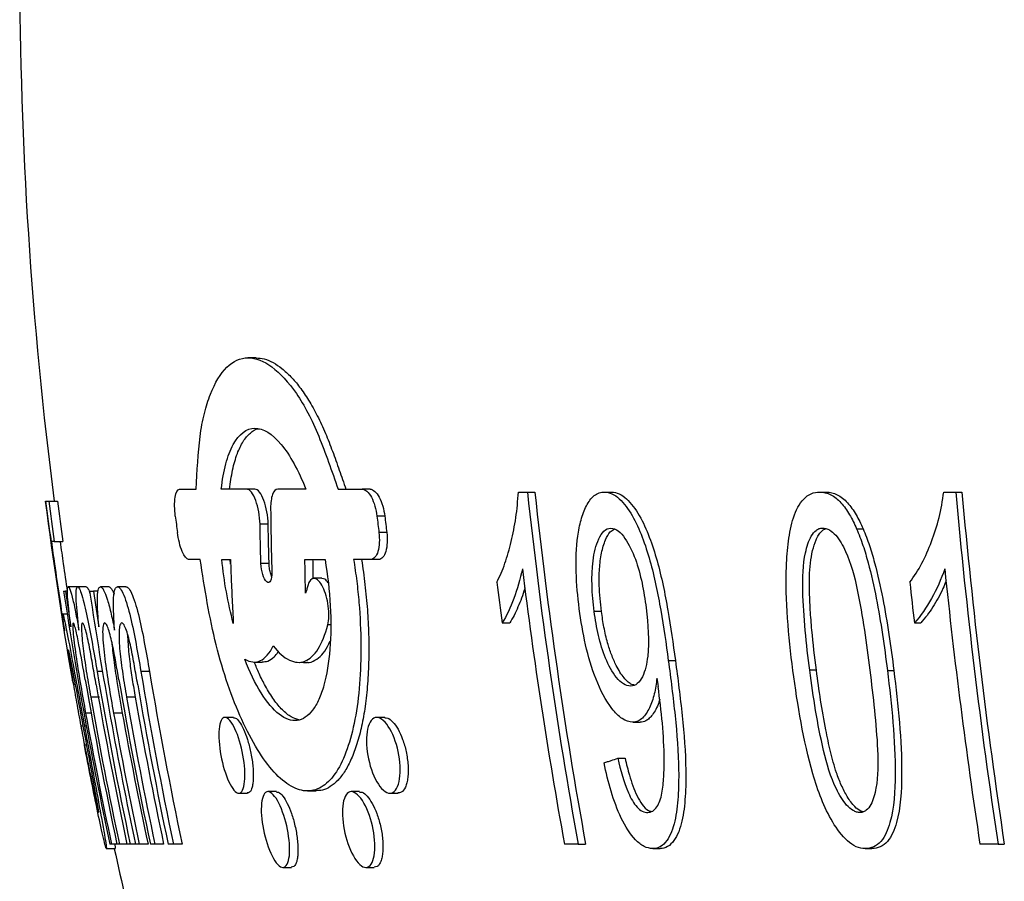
# Model space of a CAD drawing. Header units: millimetres. Extents: x 10 to 412, y 8 to 584.
# Tile 19 of 83: x 152 to 163, y 330 to 340. Entities that reach past the tile are written whole.
import ezdxf

# ---------------------------------------------------------------- set-up
doc = ezdxf.new("R2010")
doc.units = ezdxf.units.MM
doc.layers.add('DETAIL', color=3, linetype='Continuous')
doc.layers.add('OUTLINE', color=7, linetype='Continuous', lineweight=25)

msp = doc.modelspace()

# ---------------------------------------------------------------- linework, layer by layer
at = {"layer": 'DETAIL'}
for p, q in [((156.01876, 334.46707), (155.92871, 334.46707)), ((154.67696, 334.37536), (154.583, 334.37536)), ((156.04133, 334.28011), (155.95122, 334.28011)), ((154.68755, 333.92106), (154.59333, 333.92106)), ((155.39547, 333.21675), (155.36266, 333.21675)), ((159.28111, 332.80731), (159.36259, 332.80731)), ((152.77366, 332.6815), (152.70886, 332.6815)), ((153.31094, 332.6815), (153.2118, 332.6815)), ((160.98466, 332.69367), (160.9078, 332.69367)), ((161.8019, 332.69205), (161.87617, 332.69205)), ((152.73616, 332.38279), (152.63509, 332.38279)), ((153.14727, 332.38279), (153.0474, 332.38279)), ((152.64093, 332.20178), (152.57587, 332.20178)), ((152.99806, 332.20178), (152.89759, 332.20178))]:
    msp.add_line(p, q, dxfattribs=at)
at = {"layer": 'OUTLINE'}
for p, q in [((154.53879, 336.29057), (154.4424, 336.29057)), ((153.65691, 334.77866), (153.84961, 334.77866)), ((154.43036, 334.77866), (154.13725, 334.77866)), ((154.52451, 334.77866), (154.43036, 334.77866)), ((155.11104, 334.77866), (154.7877, 334.77866)), ((155.48118, 334.77866), (155.75845, 334.77866)), ((155.84882, 334.77866), (155.75845, 334.77866)), ((157.55584, 334.74562), (157.66021, 334.74562)), ((157.66021, 334.74562), (157.74517, 334.74562)), ((158.54725, 334.74562), (158.62968, 334.74562)), ((161.02388, 334.74562), (161.09925, 334.74562)), ((162.45043, 334.74562), (162.58848, 334.74562)), ((162.58848, 334.74562), (162.65939, 334.74562)), ((152.11583, 334.64171), (152.11633, 334.64171)), ((152.11633, 334.64171), (152.15174, 334.64171)), ((152.15174, 334.64171), (152.25246, 334.64171)), ((161.44737, 334.32354), (161.52174, 334.32354)), ((152.21441, 334.17419), (152.18254, 334.17419)), ((152.21441, 334.17419), (152.31527, 334.17419)), ((153.89568, 333.96852), (153.7614, 333.96852)), ((154.14278, 333.96852), (154.2429, 333.96852)), ((154.245, 333.91373), (154.23825, 333.96852)), ((155.09975, 333.96852), (155.3312, 333.96852)), ((155.85645, 333.96852), (155.66054, 333.96852)), ((155.94702, 333.96852), (155.85645, 333.96852)), ((152.47747, 333.65471), (152.3767, 333.65471)), ((152.58411, 333.65471), (152.48365, 333.65471)), ((152.84542, 333.65471), (152.74571, 333.65471)), ((153.04091, 333.65471), (152.94176, 333.65471)), ((155.29616, 333.75217), (155.20198, 333.75217)), ((152.32379, 333.60276), (152.34304, 333.60276)), ((152.36777, 333.60276), (152.34304, 333.60276)), ((152.62284, 333.60276), (152.66691, 333.60276)), ((152.71958, 333.60276), (152.66691, 333.60276)), ((152.31318, 333.34302), (152.36668, 333.34302)), ((158.51172, 333.37062), (158.42815, 333.37062)), ((157.36955, 333.23913), (157.45626, 333.23913)), ((162.1117, 333.23913), (162.18475, 333.23913)), ((154.51233, 332.78914), (154.60943, 332.78914)), ((152.43701, 332.53296), (152.45301, 332.53296)), ((154.27713, 332.15115), (154.17738, 332.15115)), ((156.01886, 332.15115), (155.92435, 332.15115)), ((158.87329, 332.09627), (158.95647, 332.09627)), ((152.52099, 332.05568), (152.54872, 332.05568)), ((152.56194, 332.05568), (152.5873, 332.05568)), ((152.56332, 331.83653), (152.59604, 331.83653)), ((158.69989, 331.68067), (158.7839, 331.68067)), ((154.33837, 331.27869), (154.43838, 331.27869)), ((154.77089, 331.29719), (154.67161, 331.29719)), ((155.12911, 331.30518), (155.22999, 331.30518)), ((155.72776, 331.29719), (155.63139, 331.29719)), ((156.0769, 331.27869), (156.17167, 331.27869)), ((152.81445, 330.64172), (152.91673, 330.64172)), ((152.87431, 330.69367), (152.85536, 330.69367)), ((152.93704, 330.69367), (152.87431, 330.69367)), ((152.96514, 330.69367), (152.93704, 330.69367)), ((153.05222, 330.69367), (152.96514, 330.69367)), ((153.08942, 330.69367), (153.05222, 330.69367)), ((153.14988, 330.69367), (153.08942, 330.69367)), ((153.19328, 330.69367), (153.14988, 330.69367)), ((153.29439, 330.69367), (153.19328, 330.69367)), ((153.37354, 330.69367), (153.32109, 330.69367)), ((153.47412, 330.69367), (153.37354, 330.69367)), ((153.58686, 330.69367), (153.52541, 330.69367)), ((153.68681, 330.69367), (153.58686, 330.69367)), ((158.2431, 330.69367), (158.08566, 330.69367)), ((158.2431, 330.69367), (158.32931, 330.69367)), ((159.10211, 330.64172), (159.18584, 330.64172)), ((161.54632, 330.64172), (161.62283, 330.64172)), ((163.075, 330.69367), (162.86658, 330.69367)), ((163.075, 330.69367), (163.14696, 330.69367)), ((154.84649, 330.42473), (154.94611, 330.42473)), ((155.80115, 330.42473), (155.89785, 330.42473))]:
    msp.add_line(p, q, dxfattribs=at)
for centre, radius, start, end in [((199.81781, 340.80517), 48, 180, 187.377443), ((213.70308, 340.7398), 56.36252, 186.104975, 190.267339), ((213.66765, 340.73957), 56.24279, 186.117792, 190.289202), ((229.22073, 340.69102), 66.89697, 185.0988298, 188.5947078), ((229.146, 340.69058), 66.75187, 185.1095667, 188.6131535), ((199.99454, 340.82865), 48.2768, 187.363013, 187.922854), ((199.89342, 340.80342), 48.13767, 187.354136, 187.915586), ((199.99609, 340.81736), 48.14139, 187.370292, 187.931719), ((203.00832, 340.7591), 49.79879, 187.258671, 187.475573), ((209.73973, 340.85362), 54.1887, 186.768469, 186.967583), ((209.40581, 340.81637), 53.76329, 186.782307, 186.983003), ((213.18582, 340.7301), 56.00676, 187.043388, 190.323192), ((228.31286, 340.67278), 66.2027, 185.9044635, 188.6695634), ((212.67103, 340.78073), 55.81335, 187.281553, 187.765664), ((227.14658, 340.71176), 65.46278, 186.1429239, 186.5546464), ((199.96614, 340.80506), 48.18368, 188.596552, 192.113617), ((199.9318, 340.79248), 48.12881, 188.591291, 189.08513), ((200.63846, 340.79944), 48.55195, 188.524154, 192.013578), ((200.61927, 340.78069), 48.48661, 188.513326, 189.003415), ((200.49486, 340.79965), 48.47067, 189.641674, 192.034278), ((201.65802, 340.79281), 49.12056, 189.504833, 191.864577), ((201.63633, 340.78961), 49.00086, 189.524464, 191.890149), ((200.15453, 340.80397), 48.28778, 189.80297, 192.085787), ((200.40979, 340.8003), 48.42401, 189.839913, 192.046843), ((201.03412, 340.79644), 48.77088, 189.695946, 191.955246), ((201.50911, 340.79285), 49.03498, 189.707273, 191.885628), ((214.63927, 340.36082), 56.02908, 187.957347, 188.05877), ((200.20471, 340.80085), 48.30871, 190.035336, 192.076684), ((201.14772, 340.79402), 48.83021, 189.918939, 191.937609), ((201.14893, 340.79495), 48.73319, 189.939995, 191.962842), ((200.00261, 340.80345), 48.20046, 190.279845, 192.107382), ((200.72218, 340.79542), 48.59055, 190.186811, 191.999047), ((200.74718, 340.80078), 48.51722, 190.208809, 192.02393), ((199.81781, 340.80517), 48, 192.226065, 195.094787)]:
    msp.add_arc(centre, radius, start, end, dxfattribs=at)
for points, knots in [([(153.84961, 334.77866), (153.85844, 334.98722), (153.86902, 335.19598), (153.90627, 335.47817), (153.9227, 335.56734), (153.96271, 335.73074), (153.98597, 335.80422), (154.06438, 336.00362), (154.12909, 336.10935), (154.27453, 336.25196), (154.35742, 336.29044), (154.61952, 336.29083), (154.8179, 336.14483), (155.04751, 335.81084), (155.09199, 335.73697), (155.17755, 335.57352), (155.21858, 335.483), (155.33705, 335.19488), (155.40822, 334.98659), (155.48118, 334.77866)], [0, 0, 0, 0, 0.125, 0.125, 0.1875, 0.1875, 0.25, 0.25, 0.375, 0.375, 0.5, 0.5, 0.75, 0.75, 0.8125, 0.8125, 0.875, 0.875, 1, 1, 1, 1]), ([(154.53877, 336.28923), (154.56938, 336.28714), (154.63312, 336.28278), (154.73303, 336.2393), (154.8358, 336.16999), (154.93787, 336.07588), (155.041, 335.9554), (155.14354, 335.80535), (155.24339, 335.62653), (155.33506, 335.42748), (155.41795, 335.21494), (155.49562, 334.99878), (155.54676, 334.85203), (155.57233, 334.77866)], [0, 0, 0, 0, 0.08640192, 0.17984618, 0.26974127, 0.35988418, 0.44974731, 0.54421588, 0.63906897, 0.73351778, 0.82223484, 0.91111294, 1, 1, 1, 1]), ([(154.13725, 334.77866), (154.14931, 334.88576), (154.16682, 334.98233), (154.21274, 335.15462), (154.24162, 335.23075), (154.34111, 335.41376), (154.42719, 335.48015), (154.61889, 335.48086), (154.72478, 335.41487), (154.92832, 335.17054), (155.02632, 334.9927), (155.11104, 334.77866)], [0, 0, 0, 0, 0.125, 0.125, 0.25, 0.25, 0.5, 0.5, 0.75, 0.75, 1, 1, 1, 1]), ([(154.23223, 334.77866), (154.24267, 334.85383), (154.26388, 335.00653), (154.31814, 335.18975), (154.38719, 335.33528), (154.46871, 335.42737), (154.53278, 335.47257), (154.56967, 335.47306), (154.57434, 335.47312)], [0, 0, 0, 0, 0.19851378, 0.40324119, 0.5939994, 0.79079034, 0.97354434, 1, 1, 1, 1]), ([(153.60863, 334.46707), (153.5986, 334.54743), (153.59722, 334.62627), (153.61451, 334.74317), (153.63315, 334.77788), (153.65691, 334.77866)], [0, 0, 0, 0, 0.5, 0.5, 1, 1, 1, 1]), ([(154.583, 334.37536), (154.5813, 334.46757), (154.56289, 334.57018), (154.5049, 334.72654), (154.46512, 334.77773), (154.43036, 334.77866)], [0, 0, 0, 0, 0.5, 0.5, 1, 1, 1, 1]), ([(154.67696, 334.37536), (154.67521, 334.46748), (154.65683, 334.56995), (154.59897, 334.72634), (154.55923, 334.77773), (154.52451, 334.77866)], [0, 0, 0, 0, 0.5, 0.5, 1, 1, 1, 1]), ([(154.7877, 334.77866), (154.76274, 334.77825), (154.74122, 334.75624), (154.71192, 334.67674), (154.7048, 334.62077), (154.7052, 334.55877)], [0, 0, 0, 0, 0.5, 0.5, 1, 1, 1, 1]), ([(155.75845, 334.77866), (155.79449, 334.77792), (155.83348, 334.74323), (155.89602, 334.62693), (155.91883, 334.54743), (155.92871, 334.46707)], [0, 0, 0, 0, 0.5, 0.5, 1, 1, 1, 1]), ([(155.84882, 334.77866), (155.8848, 334.77792), (155.92375, 334.74311), (155.98614, 334.62674), (156.00888, 334.54731), (156.01876, 334.46707)], [0, 0, 0, 0, 0.5, 0.5, 1, 1, 1, 1]), ([(157.30781, 333.70666), (157.34129, 333.77498), (157.37351, 333.84591), (157.4285, 334.00377), (157.45254, 334.08806), (157.49437, 334.26402), (157.51258, 334.35574), (157.54097, 334.54506), (157.54942, 334.64441), (157.55584, 334.74562)], [0, 0, 0, 0, 0.25, 0.25, 0.5, 0.5, 0.75, 0.75, 1, 1, 1, 1]), ([(158.25678, 333.40065), (158.2397, 333.54312), (158.22479, 333.68532), (158.21642, 333.96527), (158.22046, 334.1057), (158.24784, 334.30108), (158.26049, 334.36432), (158.29377, 334.48235), (158.31323, 334.53773), (158.36292, 334.63415), (158.3934, 334.6765), (158.44668, 334.71751), (158.46588, 334.72811), (158.50548, 334.74241), (158.5263, 334.74425), (158.54725, 334.74562)], [0, 0, 0, 0, 0.25, 0.25, 0.5, 0.5, 0.625, 0.625, 0.75, 0.75, 0.875, 0.875, 0.9375, 0.9375, 1, 1, 1, 1]), ([(158.54725, 334.74562), (158.57576, 334.74408), (158.60433, 334.73835), (158.66153, 334.71215), (158.69006, 334.69152), (158.77106, 334.6165), (158.82121, 334.55011), (158.90883, 334.39929), (158.94721, 334.31412), (159.01409, 334.13914), (159.04335, 334.04787), (159.12216, 333.76819), (159.16068, 333.57639), (159.22664, 333.19212), (159.25464, 332.99972), (159.2811, 332.8073)], [0, 0, 0, 0, 0.0625, 0.0625, 0.125, 0.125, 0.25, 0.25, 0.375, 0.375, 0.5, 0.5, 0.75, 0.75, 1, 1, 1, 1]), ([(158.62968, 334.74562), (158.65817, 334.74408), (158.68672, 334.73832), (158.74388, 334.71203), (158.77238, 334.69132), (158.85328, 334.61609), (158.90334, 334.54956), (158.99077, 334.39856), (159.02906, 334.31336), (159.09578, 334.13837), (159.12498, 334.04711), (159.20363, 333.76755), (159.24211, 333.57588), (159.30806, 333.19186), (159.33609, 332.99958), (159.36259, 332.8073)], [0, 0, 0, 0, 0.0625, 0.0625, 0.125, 0.125, 0.25, 0.25, 0.375, 0.375, 0.5, 0.5, 0.75, 0.75, 1, 1, 1, 1]), ([(160.7146, 332.69205), (160.6638, 333.09293), (160.62553, 333.49658), (160.64307, 333.98762), (160.65024, 334.08495), (160.67551, 334.27325), (160.69371, 334.3657), (160.74963, 334.53467), (160.78775, 334.61184), (160.86518, 334.69176), (160.89443, 334.71289), (160.95624, 334.73961), (160.98997, 334.74331), (161.02388, 334.74562)], [0, 0, 0, 0, 0.5, 0.5, 0.625, 0.625, 0.75, 0.75, 0.875, 0.875, 0.9375, 0.9375, 1, 1, 1, 1]), ([(161.02388, 334.74562), (161.06597, 334.74309), (161.1081, 334.73635), (161.19196, 334.6935), (161.23109, 334.66165), (161.30399, 334.58191), (161.33692, 334.53509), (161.39617, 334.43446), (161.42205, 334.3791), (161.44737, 334.32354)], [0, 0, 0, 0, 0.25, 0.25, 0.5, 0.5, 0.75, 0.75, 1, 1, 1, 1]), ([(161.09925, 334.74562), (161.14127, 334.74309), (161.18332, 334.73633), (161.26702, 334.69341), (161.30607, 334.66151), (161.37879, 334.58172), (161.41162, 334.53491), (161.47069, 334.43434), (161.49649, 334.37904), (161.52174, 334.32354)], [0, 0, 0, 0, 0.25, 0.25, 0.5, 0.5, 0.75, 0.75, 1, 1, 1, 1]), ([(162.05968, 333.70666), (162.10892, 333.77498), (162.15646, 333.84591), (162.23952, 334.00377), (162.27658, 334.08806), (162.34249, 334.26402), (162.3719, 334.35574), (162.42006, 334.54506), (162.43663, 334.64441), (162.45043, 334.74562)], [0, 0, 0, 0, 0.25, 0.25, 0.5, 0.5, 0.75, 0.75, 1, 1, 1, 1]), ([(154.7052, 334.55877), (154.70582, 334.49737), (154.70658, 334.43598), (154.70746, 334.37461), (154.70879, 334.28254), (154.71041, 334.1905), (154.71232, 334.09849), (154.71423, 334.00648), (154.71643, 333.9145), (154.71893, 333.82255)], [0, 0, 0, 0, 0.000193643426, 0.000193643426, 0.000193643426, 0.000484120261, 0.000484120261, 0.000484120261, 0.00077460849, 0.00077460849, 0.00077460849, 0.00077460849]), ([(154.59333, 333.92107), (154.59121, 333.99674), (154.58929, 334.07244), (154.58757, 334.14815), (154.58671, 334.18601), (154.5859, 334.22387), (154.58514, 334.26174), (154.58438, 334.29961), (154.58367, 334.33748), (154.583, 334.37536)], [0, 0, 0, 0, 0.000239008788, 0.000239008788, 0.000239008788, 0.000358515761, 0.000358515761, 0.000358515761, 0.000478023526, 0.000478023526, 0.000478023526, 0.000478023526]), ([(154.68755, 333.92107), (154.68539, 333.99674), (154.68343, 334.07244), (154.68166, 334.14815), (154.68078, 334.18601), (154.67994, 334.22387), (154.67916, 334.26174), (154.67838, 334.29961), (154.67764, 334.33748), (154.67696, 334.37536)], [0, 0, 0, 0, 0.000238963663, 0.000238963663, 0.000238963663, 0.000358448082, 0.000358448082, 0.000358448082, 0.000477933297, 0.000477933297, 0.000477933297, 0.000477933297]), ([(158.42815, 333.37062), (158.40352, 333.57034), (158.39047, 333.77289), (158.4273, 334.0455), (158.44812, 334.13269), (158.49625, 334.24131), (158.51566, 334.27287), (158.56261, 334.31786), (158.59054, 334.32779), (158.61981, 334.33003)], [0, 0, 0, 0, 0.5, 0.5, 0.75, 0.75, 0.875, 0.875, 1, 1, 1, 1]), ([(158.61981, 334.33003), (158.64816, 334.32771), (158.67717, 334.31837), (158.73262, 334.27695), (158.75835, 334.24606), (158.82909, 334.14329), (158.869, 334.06007), (158.934, 333.88541), (158.95851, 333.79118), (158.99847, 333.60232), (159.01283, 333.5069), (159.02562, 333.4112)], [0, 0, 0, 0, 0.125, 0.125, 0.25, 0.25, 0.5, 0.5, 0.75, 0.75, 1, 1, 1, 1]), ([(160.9078, 332.69367), (160.86923, 332.99872), (160.83524, 333.30485), (160.82551, 333.7596), (160.82893, 333.90898), (160.87514, 334.1162), (160.89567, 334.18359), (160.94146, 334.26502), (160.96036, 334.28798), (160.99298, 334.31277), (161.00432, 334.31973), (161.02886, 334.32829), (161.04221, 334.32921), (161.05538, 334.33003)], [0, 0, 0, 0, 0.5, 0.5, 0.75, 0.75, 0.875, 0.875, 0.9375, 0.9375, 0.96875, 0.96875, 1, 1, 1, 1]), ([(161.05538, 334.33003), (161.08168, 334.32827), (161.10843, 334.32336), (161.1601, 334.29444), (161.18433, 334.27315), (161.25216, 334.1969), (161.28819, 334.13068), (161.38383, 333.92649), (161.42253, 333.77192), (161.51948, 333.31313), (161.55969, 333.0025), (161.59977, 332.69367)], [0, 0, 0, 0, 0.0625, 0.0625, 0.125, 0.125, 0.25, 0.25, 0.5, 0.5, 1, 1, 1, 1]), ([(161.44737, 334.32354), (161.47345, 334.25978), (161.49911, 334.19583), (161.54255, 334.06467), (161.56192, 333.9981), (161.61667, 333.79697), (161.64654, 333.65985), (161.7278, 333.24647), (161.7658, 332.96888), (161.8019, 332.69205)], [0, 0, 0, 0, 0.125, 0.125, 0.25, 0.25, 0.5, 0.5, 1, 1, 1, 1]), ([(161.52174, 334.32354), (161.54779, 334.25976), (161.57341, 334.19578), (161.61681, 334.06458), (161.63615, 333.99801), (161.69085, 333.79686), (161.72071, 333.65976), (161.80195, 333.2464), (161.84, 332.96885), (161.87617, 332.69205)], [0, 0, 0, 0, 0.125, 0.125, 0.25, 0.25, 0.5, 0.5, 1, 1, 1, 1]), ([(153.7614, 333.96852), (153.73748, 333.96926), (153.70994, 334.00415), (153.66271, 334.12049), (153.64355, 334.19985), (153.6328, 334.28011)], [0, 0, 0, 0, 0.5, 0.5, 1, 1, 1, 1]), ([(155.95122, 334.28011), (155.96071, 334.19985), (155.95722, 334.12116), (155.92288, 334.00419), (155.89231, 333.9693), (155.85645, 333.96852)], [0, 0, 0, 0, 0.5, 0.5, 1, 1, 1, 1]), ([(156.04133, 334.28011), (156.05082, 334.19996), (156.04743, 334.12138), (156.0133, 334.0043), (155.98283, 333.9693), (155.94702, 333.96852)], [0, 0, 0, 0, 0.5, 0.5, 1, 1, 1, 1]), ([(158.51172, 333.37062), (158.50589, 333.42076), (158.49424, 333.521), (158.48406, 333.68637), (158.48612, 333.86379), (158.50863, 334.04376), (158.55119, 334.18754), (158.60178, 334.28588), (158.64323, 334.30889), (158.65907, 334.31769)], [0, 0, 0, 0, 0.134694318, 0.269257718, 0.445942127, 0.622134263, 0.789316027, 0.919459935, 1, 1, 1, 1]), ([(160.98466, 332.69367), (160.966, 332.84818), (160.93799, 333.08005), (160.91329, 333.38922), (160.9041, 333.59555), (160.90407, 333.77555), (160.91397, 333.9278), (160.93808, 334.06973), (160.97107, 334.17696), (161.00726, 334.25017), (161.03876, 334.28963), (161.06721, 334.31378), (161.08434, 334.31976), (161.09089, 334.32205)], [0, 0, 0, 0, 0.26171258, 0.39273065, 0.52371396, 0.61229501, 0.70096389, 0.78904556, 0.87108444, 0.9127801, 0.9542893, 0.98249178, 1, 1, 1, 1]), ([(152.18254, 334.17419), (152.19426, 334.0887), (152.2062, 334.00325), (152.21839, 333.91782), (152.23666, 333.78968), (152.25547, 333.66161), (152.2748, 333.53361), (152.29414, 333.40561), (152.314, 333.27768), (152.33439, 333.14984)], [0, 0, 0, 0, 0.00026081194, 0.00026081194, 0.00026081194, 0.00065205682, 0.00065205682, 0.00065205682, 0.00104332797, 0.00104332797, 0.00104332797, 0.00104332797]), ([(152.28349, 334.17419), (152.29534, 334.08871), (152.32175, 333.8981), (152.35012, 333.70775), (152.36578, 333.60276)], [0, 0, 0, 0, 0.44841912, 1, 1, 1, 1]), ([(155.66054, 333.96852), (155.67317, 333.88525), (155.68543, 333.80213), (155.70565, 333.63702), (155.71412, 333.5549), (155.73483, 333.30983), (155.74247, 333.1465), (155.74487, 332.83181), (155.73981, 332.68125), (155.71715, 332.3938), (155.69922, 332.2555), (155.65148, 332.00408), (155.6217, 331.89036), (155.55017, 331.68746), (155.5081, 331.59831), (155.41543, 331.45535), (155.36438, 331.40026), (155.25241, 331.32474), (155.19325, 331.30564), (155.07009, 331.30472), (155.005, 331.32356), (154.87496, 331.397), (154.80973, 331.4511), (154.67875, 331.5947), (154.61455, 331.68273), (154.49067, 331.88505), (154.43006, 332.00108), (154.31632, 332.25132), (154.26287, 332.38553), (154.16328, 332.67432), (154.11761, 332.82779), (154.00017, 333.29958), (153.94596, 333.63589), (153.89568, 333.96852)], [0, 0, 0, 0, 0.03125, 0.03125, 0.0625, 0.0625, 0.125, 0.125, 0.1875, 0.1875, 0.25, 0.25, 0.3125, 0.3125, 0.375, 0.375, 0.4375, 0.4375, 0.5, 0.5, 0.5625, 0.5625, 0.625, 0.625, 0.6875, 0.6875, 0.75, 0.75, 0.8125, 0.8125, 0.875, 0.875, 1, 1, 1, 1]), ([(154.24291, 333.96852), (154.24512, 333.90724), (154.24747, 333.84597), (154.24995, 333.78472), (154.25367, 333.69284), (154.25769, 333.60099), (154.262, 333.50917), (154.26631, 333.41736), (154.27092, 333.32557), (154.27582, 333.23382)], [0, 0, 0, 0, 0.000193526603, 0.000193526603, 0.000193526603, 0.000483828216, 0.000483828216, 0.000483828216, 0.000774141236, 0.000774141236, 0.000774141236, 0.000774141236]), ([(155.3312, 333.96852), (155.36178, 333.78927), (155.38196, 333.61186), (155.40112, 333.26078), (155.39982, 333.09389), (155.3752, 332.78324), (155.35197, 332.64197), (155.30167, 332.46271), (155.2821, 332.40734), (155.23865, 332.31104), (155.21474, 332.26973), (155.13657, 332.1661), (155.07554, 332.1251), (154.94502, 332.10873), (154.87444, 332.1328), (154.73358, 332.24137), (154.66255, 332.32603), (154.52822, 332.54245), (154.46456, 332.6747), (154.40705, 332.82345)], [0, 0, 0, 0, 0.125, 0.125, 0.25, 0.25, 0.375, 0.375, 0.4375, 0.4375, 0.5, 0.5, 0.625, 0.625, 0.75, 0.75, 0.875, 0.875, 1, 1, 1, 1]), ([(154.71893, 333.82255), (154.71988, 333.78137), (154.71474, 333.74525), (154.6929, 333.70331), (154.67649, 333.69879), (154.64297, 333.72616), (154.62623, 333.75731), (154.60196, 333.83461), (154.59477, 333.87951), (154.59333, 333.92107)], [0, 0, 0, 0, 0.25, 0.25, 0.5, 0.5, 0.75, 0.75, 1, 1, 1, 1]), ([(154.71704, 333.77369), (154.71461, 333.77929), (154.70588, 333.79941), (154.69523, 333.84446), (154.689, 333.88946), (154.68785, 333.91466), (154.68755, 333.92106)], [0, 0, 0, 0, 0.13881542, 0.49856549, 0.87263671, 1, 1, 1, 1]), ([(155.10701, 333.58332), (155.10552, 333.64749), (155.10417, 333.71167), (155.10296, 333.77587), (155.10235, 333.80797), (155.10178, 333.84008), (155.10125, 333.87218), (155.10072, 333.90429), (155.10022, 333.9364), (155.09975, 333.96852)], [0, 0, 0, 0, 0.000202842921, 0.000202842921, 0.000202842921, 0.000304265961, 0.000304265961, 0.000304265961, 0.000405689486, 0.000405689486, 0.000405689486, 0.000405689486]), ([(155.19634, 333.75149), (155.19616, 333.75961), (155.19528, 333.79983), (155.19403, 333.87218), (155.193, 333.93641), (155.19249, 333.96852)], [0, 0, 0, 0, 0.11237694, 0.55620632, 1, 1, 1, 1]), ([(155.75166, 333.96852), (155.76536, 333.87206), (155.79278, 333.67892), (155.82023, 333.39056), (155.83574, 333.10094), (155.8364, 332.81474), (155.82288, 332.53597), (155.79527, 332.2792), (155.75406, 332.0483), (155.70085, 331.84492), (155.6369, 331.67214), (155.56332, 331.53253), (155.48217, 331.42511), (155.39481, 331.35188), (155.30834, 331.31139), (155.25029, 331.30875), (155.22384, 331.30755)], [0, 0, 0, 0, 0.07285556, 0.14586505, 0.21862157, 0.29635215, 0.37434796, 0.45205849, 0.52597315, 0.60014709, 0.67403573, 0.74327734, 0.81276437, 0.88198195, 0.9462248, 1, 1, 1, 1]), ([(157.60171, 333.8625), (157.5762, 333.73946), (157.54283, 333.62564), (157.46483, 333.41655), (157.42135, 333.31938), (157.36955, 333.23912)], [0, 0, 0, 0, 0.5, 0.5, 1, 1, 1, 1]), ([(162.46137, 333.8625), (162.42007, 333.73946), (162.36859, 333.62564), (162.25115, 333.41655), (162.1866, 333.31938), (162.1117, 333.23912)], [0, 0, 0, 0, 0.5, 0.5, 1, 1, 1, 1]), ([(152.40678, 333.19286), (152.39926, 333.25052), (152.39207, 333.30751), (152.38032, 333.41303), (152.37526, 333.46386), (152.36865, 333.5513), (152.36694, 333.58901), (152.36792, 333.62761), (152.36873, 333.63806), (152.37178, 333.65161), (152.37422, 333.65319), (152.3767, 333.65471)], [0, 0, 0, 0, 0.25, 0.25, 0.5, 0.5, 0.75, 0.75, 0.875, 0.875, 1, 1, 1, 1]), ([(152.3767, 333.65471), (152.37966, 333.6531), (152.38267, 333.65145), (152.38988, 333.63988), (152.39403, 333.63031), (152.40806, 333.59054), (152.41879, 333.55095), (152.44167, 333.4545), (152.45338, 333.39949), (152.47689, 333.28138), (152.48836, 333.21936), (152.49993, 333.15714)], [0, 0, 0, 0, 0.125, 0.125, 0.25, 0.25, 0.5, 0.5, 0.75, 0.75, 1, 1, 1, 1]), ([(152.49993, 333.15714), (152.48615, 333.27795), (152.47387, 333.39769), (152.46656, 333.54089), (152.46604, 333.58245), (152.46946, 333.62585), (152.47137, 333.6369), (152.47662, 333.65062), (152.4801, 333.6527), (152.48365, 333.65471)], [0, 0, 0, 0, 0.5, 0.5, 0.75, 0.75, 0.875, 0.875, 1, 1, 1, 1]), ([(152.48365, 333.65471), (152.48993, 333.65364), (152.49703, 333.6473), (152.51402, 333.61494), (152.52345, 333.58997), (152.55397, 333.49046), (152.57544, 333.39971), (152.61599, 333.20492), (152.63539, 333.10037), (152.67297, 332.89153), (152.69087, 332.78654), (152.70886, 332.68149)], [0, 0, 0, 0, 0.125, 0.125, 0.25, 0.25, 0.5, 0.5, 0.75, 0.75, 1, 1, 1, 1]), ([(152.58411, 333.65471), (152.58751, 333.6532), (152.59429, 333.65018), (152.60815, 333.63068), (152.62035, 333.59516), (152.62748, 333.57442)], [0, 0, 0, 0, 0.29427154, 0.58785167, 1, 1, 1, 1]), ([(152.73006, 333.19286), (152.7247, 333.25052), (152.71975, 333.30751), (152.71369, 333.41303), (152.71192, 333.46386), (152.71299, 333.5513), (152.7157, 333.58901), (152.72388, 333.62761), (152.72718, 333.63806), (152.73545, 333.65161), (152.74057, 333.65319), (152.74571, 333.65471)], [0, 0, 0, 0, 0.25, 0.25, 0.5, 0.5, 0.75, 0.75, 0.875, 0.875, 1, 1, 1, 1]), ([(152.74571, 333.65471), (152.75135, 333.6531), (152.75705, 333.65145), (152.76946, 333.63988), (152.77614, 333.63031), (152.79756, 333.59054), (152.81248, 333.55095), (152.84238, 333.4545), (152.85676, 333.39949), (152.88438, 333.28138), (152.89714, 333.21936), (152.90993, 333.15714)], [0, 0, 0, 0, 0.125, 0.125, 0.25, 0.25, 0.5, 0.5, 0.75, 0.75, 1, 1, 1, 1]), ([(152.84542, 333.65471), (152.8512, 333.65243), (152.86272, 333.64791), (152.88235, 333.62021), (152.89634, 333.59122), (152.90328, 333.57154), (152.90339, 333.57123)], [0, 0, 0, 0, 0.34279758, 0.68331597, 0.99495504, 1, 1, 1, 1]), ([(152.90993, 333.15714), (152.90107, 333.27795), (152.89431, 333.39769), (152.89881, 333.54089), (152.90286, 333.58245), (152.9139, 333.62585), (152.9185, 333.6369), (152.92917, 333.65062), (152.93543, 333.6527), (152.94176, 333.65471)], [0, 0, 0, 0, 0.5, 0.5, 0.75, 0.75, 0.875, 0.875, 1, 1, 1, 1]), ([(152.94176, 333.65471), (152.95245, 333.65364), (152.96387, 333.6473), (152.98922, 333.61494), (153.00246, 333.58997), (153.04314, 333.49046), (153.06933, 333.39971), (153.1159, 333.20492), (153.13676, 333.10037), (153.17607, 332.89153), (153.19397, 332.78654), (153.2118, 332.68149)], [0, 0, 0, 0, 0.125, 0.125, 0.25, 0.25, 0.5, 0.5, 0.75, 0.75, 1, 1, 1, 1]), ([(153.0409, 333.65471), (153.0516, 333.65364), (153.06303, 333.64726), (153.08841, 333.61471), (153.10167, 333.58957), (153.14237, 333.48971), (153.16854, 333.39878), (153.21498, 333.20444), (153.23583, 333.10003), (153.27511, 332.89164), (153.29309, 332.78645), (153.31094, 332.68149)], [0, 0, 0, 0, 0.125, 0.125, 0.25, 0.25, 0.5, 0.5, 0.75, 0.75, 1, 1, 1, 1]), ([(155.13224, 333.66442), (155.13032, 333.65694), (155.12834, 333.64959), (155.12629, 333.64237), (155.12425, 333.63515), (155.12213, 333.62807), (155.11996, 333.62112), (155.11586, 333.60803), (155.11154, 333.59543), (155.10701, 333.58332)], [0, 0, 0, 0, 0.00003182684, 0.00003182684, 0.00003182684, 0.000063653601, 0.000063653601, 0.000063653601, 0.000123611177, 0.000123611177, 0.000123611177, 0.000123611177]), ([(155.36266, 333.21675), (155.37711, 333.27458), (155.37939, 333.35248), (155.35817, 333.51134), (155.33564, 333.59174), (155.27649, 333.71096), (155.23959, 333.7494), (155.17445, 333.75464), (155.14712, 333.7212), (155.13224, 333.66442)], [0, 0, 0, 0, 0.25, 0.25, 0.5, 0.5, 0.75, 0.75, 1, 1, 1, 1]), ([(155.36888, 333.69974), (155.35544, 333.71645), (155.33081, 333.74707), (155.30691, 333.74877), (155.29605, 333.74954)], [0, 0, 0, 0, 0.54563847, 1, 1, 1, 1]), ([(157.63155, 333.64591), (157.63051, 333.64185), (157.6095, 333.5595), (157.56523, 333.45552), (157.50807, 333.32324), (157.47357, 333.26724), (157.45626, 333.23913)], [0, 0, 0, 0, 0.02505691, 0.5078751, 0.75299891, 1, 1, 1, 1]), ([(162.47729, 333.72452), (162.46544, 333.69386), (162.42297, 333.58408), (162.34535, 333.45514), (162.2598, 333.32331), (162.20983, 333.26726), (162.18475, 333.23913)], [0, 0, 0, 0, 0.16096054, 0.5764771, 0.78743042, 1, 1, 1, 1]), ([(152.33439, 333.14984), (152.33049, 333.17691), (152.32665, 333.204), (152.32016, 333.25224), (152.31756, 333.27296), (152.31373, 333.30703), (152.31244, 333.32074), (152.31171, 333.33802), (152.31241, 333.34049), (152.31318, 333.34302)], [0, 0, 0, 0, 0.25, 0.25, 0.5, 0.5, 0.75, 0.75, 1, 1, 1, 1]), ([(152.31318, 333.34302), (152.31438, 333.34146), (152.3157, 333.33942), (152.31992, 333.32558), (152.32264, 333.31506), (152.33226, 333.27416), (152.34077, 333.23332), (152.369, 333.0934), (152.39141, 332.97611), (152.43785, 332.72975), (152.46242, 332.59641), (152.51185, 332.32782), (152.53666, 332.19189), (152.56194, 332.05568)], [0, 0, 0, 0, 0.0625, 0.0625, 0.125, 0.125, 0.25, 0.25, 0.5, 0.5, 0.75, 0.75, 1, 1, 1, 1]), ([(158.87329, 332.09627), (158.83222, 332.09937), (158.79093, 332.10952), (158.70811, 332.16555), (158.66925, 332.20583), (158.56017, 332.34785), (158.49934, 332.4664), (158.39901, 332.71684), (158.3601, 332.85153), (158.29771, 333.12417), (158.27604, 333.26219), (158.25678, 333.40065)], [0, 0, 0, 0, 0.125, 0.125, 0.25, 0.25, 0.5, 0.5, 0.75, 0.75, 1, 1, 1, 1]), ([(158.84704, 332.51185), (158.81945, 332.51302), (158.79149, 332.52062), (158.73584, 332.555), (158.70974, 332.58109), (158.63547, 332.67218), (158.5941, 332.75041), (158.52536, 332.91571), (158.49783, 333.00524), (158.4559, 333.18651), (158.44062, 333.27828), (158.42815, 333.37062)], [0, 0, 0, 0, 0.125, 0.125, 0.25, 0.25, 0.5, 0.5, 0.75, 0.75, 1, 1, 1, 1]), ([(158.89319, 332.5228), (158.87903, 332.52551), (158.85119, 332.53083), (158.81064, 332.56453), (158.76791, 332.60937), (158.72399, 332.67125), (158.67401, 332.7611), (158.62498, 332.87385), (158.57692, 333.0215), (158.5383, 333.18845), (158.52059, 333.30984), (158.51172, 333.37062)], [0, 0, 0, 0, 0.06764488, 0.13292466, 0.19842304, 0.2893851, 0.3805955, 0.5161, 0.65186926, 0.82570436, 1, 1, 1, 1]), ([(159.02562, 333.4112), (159.0482, 333.2211), (159.06312, 333.02861), (159.03366, 332.76834), (159.01444, 332.68527), (158.96687, 332.58675), (158.94755, 332.55922), (158.90134, 332.52127), (158.87471, 332.51434), (158.84704, 332.51185)], [0, 0, 0, 0, 0.5, 0.5, 0.75, 0.75, 0.875, 0.875, 1, 1, 1, 1]), ([(152.43468, 333.23912), (152.43261, 333.23832), (152.43068, 333.23698), (152.42835, 333.2257), (152.42775, 333.21675), (152.42769, 333.18227), (152.43001, 333.14797), (152.43786, 333.06806), (152.44321, 333.02263), (152.45581, 332.92724), (152.463, 332.87737), (152.48607, 332.72436), (152.50312, 332.61982), (152.53845, 332.41098), (152.55699, 332.30635), (152.57587, 332.20179)], [0, 0, 0, 0, 0.0625, 0.0625, 0.125, 0.125, 0.25, 0.25, 0.375, 0.375, 0.5, 0.5, 0.75, 0.75, 1, 1, 1, 1]), ([(152.5718, 332.58247), (152.54822, 332.71807), (152.52455, 332.85633), (152.48773, 333.0502), (152.47475, 333.1138), (152.45665, 333.18692), (152.45095, 333.20731), (152.44131, 333.23364), (152.43786, 333.23693), (152.43468, 333.23912)], [0, 0, 0, 0, 0.5, 0.5, 0.75, 0.75, 0.875, 0.875, 1, 1, 1, 1]), ([(152.54085, 333.23912), (152.53595, 333.2374), (152.53192, 333.2311), (152.52814, 333.19641), (152.52818, 333.17079), (152.53245, 333.07784), (152.54076, 332.99751), (152.56234, 332.82923), (152.57565, 332.73984), (152.60395, 332.56206), (152.61938, 332.47242), (152.63509, 332.38279)], [0, 0, 0, 0, 0.125, 0.125, 0.25, 0.25, 0.5, 0.5, 0.75, 0.75, 1, 1, 1, 1]), ([(152.69815, 332.52484), (152.68545, 332.59753), (152.67293, 332.67025), (152.64748, 332.81545), (152.63451, 332.88868), (152.60698, 333.02954), (152.59205, 333.09868), (152.57033, 333.17747), (152.56318, 333.20046), (152.55371, 333.22339), (152.5507, 333.22966), (152.54528, 333.23769), (152.54306, 333.23839), (152.54085, 333.23912)], [0, 0, 0, 0, 0.25, 0.25, 0.5, 0.5, 0.75, 0.75, 0.875, 0.875, 0.9375, 0.9375, 1, 1, 1, 1]), ([(152.7969, 333.23912), (152.79262, 333.23832), (152.78847, 333.23698), (152.78183, 333.2257), (152.7791, 333.21675), (152.77303, 333.18227), (152.7718, 333.14797), (152.77385, 333.06806), (152.77676, 333.02263), (152.78563, 332.92724), (152.79146, 332.87737), (152.81121, 332.72436), (152.82708, 332.61982), (152.86073, 332.41098), (152.87899, 332.30635), (152.89759, 332.20179)], [0, 0, 0, 0, 0.0625, 0.0625, 0.125, 0.125, 0.25, 0.25, 0.375, 0.375, 0.5, 0.5, 0.75, 0.75, 1, 1, 1, 1]), ([(152.95991, 332.58247), (152.93645, 332.71807), (152.91268, 332.85633), (152.87161, 333.0502), (152.85627, 333.1138), (152.83224, 333.18692), (152.82421, 333.20731), (152.8093, 333.23364), (152.80295, 333.23693), (152.7969, 333.23912)], [0, 0, 0, 0, 0.5, 0.5, 0.75, 0.75, 0.875, 0.875, 1, 1, 1, 1]), ([(152.99325, 333.23912), (152.98456, 333.2374), (152.97677, 333.2311), (152.96589, 333.19641), (152.96275, 333.17079), (152.95853, 333.07784), (152.96286, 332.99751), (152.979, 332.82923), (152.99071, 332.73984), (153.01689, 332.56206), (153.03199, 332.47242), (153.0474, 332.38279)], [0, 0, 0, 0, 0.125, 0.125, 0.25, 0.25, 0.5, 0.5, 0.75, 0.75, 1, 1, 1, 1]), ([(153.17622, 332.52484), (153.16363, 332.59753), (153.15122, 332.67025), (153.12548, 332.81545), (153.11215, 332.88868), (153.08193, 333.02954), (153.0646, 333.09868), (153.03671, 333.17747), (153.02715, 333.20046), (153.01358, 333.22339), (153.00913, 333.22966), (153.00073, 333.23769), (152.99698, 333.23839), (152.99325, 333.23912)], [0, 0, 0, 0, 0.25, 0.25, 0.5, 0.5, 0.75, 0.75, 0.875, 0.875, 0.9375, 0.9375, 1, 1, 1, 1]), ([(154.73469, 332.975), (154.79619, 332.8964), (154.85806, 332.84164), (154.98267, 332.78106), (155.0431, 332.77687), (155.15613, 332.82109), (155.20758, 332.86921), (155.29677, 333.01189), (155.33389, 333.10526), (155.36266, 333.21675)], [0, 0, 0, 0, 0.25, 0.25, 0.5, 0.5, 0.75, 0.75, 1, 1, 1, 1]), ([(153.06037, 333.10348), (153.06024, 333.09835), (153.05962, 333.07358), (153.06252, 333.00912), (153.07018, 332.91007), (153.08687, 332.765), (153.11237, 332.58823), (153.13563, 332.45133), (153.14727, 332.38279)], [0, 0, 0, 0, 0.028216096, 0.136029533, 0.296593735, 0.457557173, 0.728430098, 1, 1, 1, 1]), ([(152.87772, 333.01944), (152.88042, 332.98787), (152.88606, 332.92179), (152.90532, 332.76853), (152.93224, 332.58721), (152.966, 332.38278), (152.98737, 332.26213), (152.99806, 332.20178)], [0, 0, 0, 0, 0.12607344, 0.26394652, 0.56568103, 0.78278568, 1, 1, 1, 1]), ([(154.40705, 332.82345), (154.4703, 332.78503), (154.53179, 332.77904), (154.64265, 332.83075), (154.69301, 332.88891), (154.73469, 332.975)], [0, 0, 0, 0, 0.5, 0.5, 1, 1, 1, 1]), ([(155.12068, 332.78655), (155.12294, 332.7861), (155.15614, 332.77955), (155.21537, 332.80435), (155.29404, 332.86497), (155.35282, 332.94425), (155.3814, 333.0108), (155.3911, 333.0334)], [0, 0, 0, 0, 0.02084388, 0.30504766, 0.58143761, 0.85787881, 1, 1, 1, 1]), ([(152.37826, 332.92743), (152.37782, 332.92603), (152.37744, 332.92451), (152.37814, 332.91316), (152.37914, 332.90383), (152.38335, 332.8696), (152.38789, 332.83761), (152.39905, 332.76386), (152.40576, 332.72149), (152.42056, 332.63062), (152.4287, 332.58199), (152.43701, 332.53295)], [0, 0, 0, 0, 0.125, 0.125, 0.25, 0.25, 0.5, 0.5, 0.75, 0.75, 1, 1, 1, 1]), ([(152.55292, 332.03295), (152.5173, 332.22462), (152.48173, 332.41957), (152.43204, 332.68043), (152.41584, 332.76378), (152.39619, 332.85913), (152.39062, 332.88452), (152.38216, 332.91934), (152.37989, 332.92506), (152.37826, 332.92743)], [0, 0, 0, 0, 0.5, 0.5, 0.75, 0.75, 0.875, 0.875, 1, 1, 1, 1]), ([(154.60758, 332.79178), (154.62941, 332.79255), (154.67823, 332.79428), (154.73793, 332.84039), (154.77756, 332.8835), (154.79224, 332.90982), (154.7938, 332.91261)], [0, 0, 0, 0, 0.31706885, 0.70889194, 0.96912846, 1, 1, 1, 1]), ([(155.0283, 332.1231), (154.99956, 332.13222), (154.93784, 332.1518), (154.84107, 332.23235), (154.74117, 332.35127), (154.65124, 332.49635), (154.57583, 332.64441), (154.53516, 332.74449), (154.51702, 332.78914)], [0, 0, 0, 0, 0.16398861, 0.35210891, 0.53666429, 0.72613323, 0.87780458, 1, 1, 1, 1]), ([(155.03892, 332.78536), (155.04733, 332.78542), (155.06298, 332.78554), (155.08288, 332.78543), (155.10583, 332.78515), (155.11553, 332.78502), (155.1222, 332.78493)], [0, 0, 0, 0, 0.21574559, 0.40184543, 0.5887338, 1, 1, 1, 1]), ([(159.2811, 332.8073), (159.30949, 332.59476), (159.33694, 332.3826), (159.37969, 331.95968), (159.39747, 331.74932), (159.40124, 331.44215), (159.39951, 331.34036), (159.38668, 331.14223), (159.37551, 331.04535), (159.33465, 330.87051), (159.30465, 330.79108), (159.24124, 330.70462), (159.2166, 330.68128), (159.16297, 330.64942), (159.13307, 330.64336), (159.10211, 330.64172)], [0, 0, 0, 0, 0.25, 0.25, 0.5, 0.5, 0.625, 0.625, 0.75, 0.75, 0.875, 0.875, 0.9375, 0.9375, 1, 1, 1, 1]), ([(159.36259, 332.8073), (159.39102, 332.5949), (159.41852, 332.38289), (159.46145, 331.96024), (159.47934, 331.75001), (159.4834, 331.44295), (159.48178, 331.34118), (159.46922, 331.14309), (159.4582, 331.0462), (159.41772, 330.87123), (159.38793, 330.79164), (159.32477, 330.70491), (159.30019, 330.68146), (159.24667, 330.64947), (159.21679, 330.64336), (159.18584, 330.64172)], [0, 0, 0, 0, 0.25, 0.25, 0.5, 0.5, 0.625, 0.625, 0.75, 0.75, 0.875, 0.875, 0.9375, 0.9375, 1, 1, 1, 1]), ([(161.54632, 330.64172), (161.51204, 330.64428), (161.47778, 330.64868), (161.40864, 330.6788), (161.37453, 330.70222), (161.27829, 330.78721), (161.2219, 330.86443), (161.07239, 331.11452), (161.00128, 331.30544), (160.83226, 331.89019), (160.76921, 332.29192), (160.7146, 332.69205)], [0, 0, 0, 0, 0.0625, 0.0625, 0.125, 0.125, 0.25, 0.25, 0.5, 0.5, 1, 1, 1, 1]), ([(161.48721, 331.0573), (161.47403, 331.0581), (161.46088, 331.05885), (161.43435, 331.06639), (161.42087, 331.07274), (161.38139, 331.09544), (161.3562, 331.11734), (161.2869, 331.19537), (161.24849, 331.26148), (161.1474, 331.46529), (161.10421, 331.61899), (160.99507, 332.07528), (160.94886, 332.38481), (160.9078, 332.69367)], [0, 0, 0, 0, 0.03125, 0.03125, 0.0625, 0.0625, 0.125, 0.125, 0.25, 0.25, 0.5, 0.5, 1, 1, 1, 1]), ([(161.5288, 331.06578), (161.51806, 331.06768), (161.48307, 331.07388), (161.43169, 331.11721), (161.38067, 331.17685), (161.32703, 331.25892), (161.26924, 331.37063), (161.20227, 331.54504), (161.1444, 331.75945), (161.08589, 332.03901), (161.03163, 332.35066), (161.00032, 332.57932), (160.98466, 332.69367)], [0, 0, 0, 0, 0.02588759, 0.08439051, 0.12747367, 0.1706693, 0.25513919, 0.33969776, 0.4790787, 0.61876069, 0.80934807, 1, 1, 1, 1]), ([(161.59977, 332.69367), (161.61855, 332.54042), (161.63729, 332.38733), (161.66797, 332.08174), (161.68183, 331.92906), (161.69476, 331.62725), (161.69572, 331.47495), (161.65749, 331.26954), (161.64032, 331.20325), (161.59734, 331.12235), (161.57962, 331.09902), (161.54819, 331.07445), (161.53696, 331.06745), (161.5129, 331.059), (161.50005, 331.05814), (161.48721, 331.0573)], [0, 0, 0, 0, 0.25, 0.25, 0.5, 0.5, 0.75, 0.75, 0.875, 0.875, 0.9375, 0.9375, 0.96875, 0.96875, 1, 1, 1, 1]), ([(161.8019, 332.69205), (161.8262, 332.49154), (161.84879, 332.29142), (161.88122, 331.89249), (161.8923, 331.69414), (161.88971, 331.30432), (161.87825, 331.11105), (161.80839, 330.85667), (161.77477, 330.77905), (161.70243, 330.69709), (161.67421, 330.67565), (161.61377, 330.64807), (161.58012, 330.6441), (161.54632, 330.64172)], [0, 0, 0, 0, 0.25, 0.25, 0.5, 0.5, 0.75, 0.75, 0.875, 0.875, 0.9375, 0.9375, 1, 1, 1, 1]), ([(161.87617, 332.69205), (161.92487, 332.29129), (161.96806, 331.88956), (161.96472, 331.30511), (161.9535, 331.11188), (161.88419, 330.85732), (161.8508, 330.77956), (161.77872, 330.69735), (161.75058, 330.67582), (161.69024, 330.6481), (161.65661, 330.64411), (161.62283, 330.64172)], [0, 0, 0, 0, 0.5, 0.5, 0.75, 0.75, 0.875, 0.875, 0.9375, 0.9375, 1, 1, 1, 1]), ([(152.43701, 332.53295), (152.4358, 332.53812), (152.43462, 332.54328), (152.43346, 332.54844), (152.43231, 332.5536), (152.43119, 332.55876), (152.43009, 332.56392), (152.42809, 332.57335), (152.42619, 332.58278), (152.42439, 332.59221)], [0, 0, 0, 0, 0.000079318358, 0.000079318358, 0.000079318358, 0.000158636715, 0.000158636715, 0.000158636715, 0.000303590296, 0.000303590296, 0.000303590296, 0.000303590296]), ([(152.43085, 332.56044), (152.44448, 332.48188), (152.47343, 332.31496), (152.50453, 332.14542), (152.52099, 332.05568)], [0, 0, 0, 0, 0.47068281, 1, 1, 1, 1]), ([(159.14967, 332.60438), (159.14202, 332.54136), (159.13345, 332.47928), (159.10531, 332.36509), (159.08752, 332.31041), (159.04207, 332.21642), (159.01477, 332.17532), (158.96733, 332.1295), (158.95018, 332.11716), (158.913, 332.10097), (158.89313, 332.09858), (158.87329, 332.09627)], [0, 0, 0, 0, 0.25, 0.25, 0.5, 0.5, 0.75, 0.75, 0.875, 0.875, 1, 1, 1, 1]), ([(159.04387, 331.0573), (159.0641, 331.05979), (159.08415, 331.06309), (159.11975, 331.0856), (159.13552, 331.10272), (159.17651, 331.16347), (159.19546, 331.21762), (159.21939, 331.33856), (159.22503, 331.40335), (159.23212, 331.53471), (159.23331, 331.60178), (159.23278, 331.80555), (159.22488, 331.94465), (159.20048, 332.22457), (159.18245, 332.36531), (159.16349, 332.50617)], [0, 0, 0, 0, 0.0625, 0.0625, 0.125, 0.125, 0.25, 0.25, 0.375, 0.375, 0.5, 0.5, 0.75, 0.75, 1, 1, 1, 1]), ([(159.18223, 332.36124), (159.17852, 332.34669), (159.16742, 332.30316), (159.13842, 332.2429), (159.102, 332.18348), (159.06297, 332.13937), (159.0168, 332.10481), (158.97888, 332.09944), (158.95647, 332.09627)], [0, 0, 0, 0, 0.09705008, 0.2902338, 0.48333688, 0.63363084, 0.78352774, 1, 1, 1, 1]), ([(154.13278, 331.71491), (154.11229, 331.82613), (154.10458, 331.93505), (154.12039, 332.09985), (154.14465, 332.15067), (154.21297, 332.15162), (154.25609, 332.10175), (154.33305, 331.93742), (154.36593, 331.827), (154.40635, 331.60656), (154.41412, 331.49543), (154.39835, 331.3316), (154.37409, 331.27928), (154.30561, 331.2781), (154.26221, 331.32934), (154.18616, 331.49313), (154.15327, 331.60369), (154.13278, 331.71491)], [0, 0, 0, 0, 0.125, 0.125, 0.25, 0.25, 0.375, 0.375, 0.5, 0.5, 0.625, 0.625, 0.75, 0.75, 0.875, 0.875, 1, 1, 1, 1]), ([(154.27709, 332.14565), (154.28482, 332.14635), (154.30567, 332.14822), (154.347, 332.10258), (154.39473, 332.01858), (154.43996, 331.89926), (154.47766, 331.75558), (154.49817, 331.62699), (154.50577, 331.52799), (154.50664, 331.45897), (154.50241, 331.39847), (154.49074, 331.33465), (154.4697, 331.28493), (154.44517, 331.28385), (154.43538, 331.28342)], [0, 0, 0, 0, 0.0570641, 0.15373716, 0.25277818, 0.35722261, 0.46773665, 0.58478932, 0.64480275, 0.70479637, 0.76280295, 0.82079268, 0.92853252, 1, 1, 1, 1]), ([(155.82336, 331.71491), (155.80389, 331.82613), (155.80229, 331.93505), (155.83866, 332.09985), (155.87724, 332.15067), (155.97369, 332.15162), (156.03024, 332.10175), (156.12476, 331.93742), (156.16173, 331.827), (156.20006, 331.60656), (156.20161, 331.49543), (156.16557, 331.3316), (156.12694, 331.27928), (156.03025, 331.2781), (155.97334, 331.32934), (155.87987, 331.49313), (155.84282, 331.60369), (155.82336, 331.71491)], [0, 0, 0, 0, 0.125, 0.125, 0.25, 0.25, 0.375, 0.375, 0.5, 0.5, 0.625, 0.625, 0.75, 0.75, 0.875, 0.875, 1, 1, 1, 1]), ([(156.0188, 332.14565), (156.02977, 332.14635), (156.05933, 332.14822), (156.11373, 332.10258), (156.17385, 332.01858), (156.22746, 331.89926), (156.26839, 331.75558), (156.28641, 331.62699), (156.28873, 331.52799), (156.28412, 331.45897), (156.27303, 331.39847), (156.25118, 331.33465), (156.21732, 331.28493), (156.18261, 331.28385), (156.16877, 331.28342)], [0, 0, 0, 0, 0.05706317, 0.15373699, 0.25277757, 0.35722228, 0.46773592, 0.58478902, 0.64480238, 0.70479586, 0.7628027, 0.82079241, 0.92853133, 1, 1, 1, 1]), ([(152.52099, 332.05568), (152.53458, 331.98231), (152.54958, 331.90129), (152.56509, 331.82113), (152.56656, 331.81356)], [0, 0, 0, 0, 0.90559447, 1, 1, 1, 1]), ([(152.72644, 331.0573), (152.72686, 331.0584), (152.7272, 331.06), (152.72626, 331.07113), (152.72523, 331.07956), (152.72054, 331.11227), (152.71526, 331.14436), (152.69666, 331.25304), (152.68058, 331.34252), (152.64648, 331.52938), (152.62788, 331.62957), (152.59064, 331.82985), (152.57175, 331.93112), (152.55292, 332.03295)], [0, 0, 0, 0, 0.0625, 0.0625, 0.125, 0.125, 0.25, 0.25, 0.5, 0.5, 0.75, 0.75, 1, 1, 1, 1]), ([(152.56194, 332.05568), (152.57581, 331.98026), (152.58985, 331.90488), (152.61774, 331.75487), (152.63157, 331.68022), (152.673, 331.45749), (152.69961, 331.31436), (152.7499, 331.04161), (152.77483, 330.90665), (152.80127, 330.75291), (152.80804, 330.71115), (152.81376, 330.66886), (152.81495, 330.65828), (152.81572, 330.64494), (152.81508, 330.64321), (152.81445, 330.64172)], [0, 0, 0, 0, 0.125, 0.125, 0.25, 0.25, 0.5, 0.5, 0.75, 0.75, 0.875, 0.875, 0.9375, 0.9375, 1, 1, 1, 1]), ([(152.57132, 331.78458), (152.5705, 331.78912), (152.56972, 331.79367), (152.56897, 331.79821), (152.56821, 331.80275), (152.56749, 331.8073), (152.5668, 331.81184), (152.56554, 331.82007), (152.56438, 331.8283), (152.56332, 331.83653)], [0, 0, 0, 0, 0.000078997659, 0.000078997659, 0.000078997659, 0.000157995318, 0.000157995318, 0.000157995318, 0.000301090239, 0.000301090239, 0.000301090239, 0.000301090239]), ([(152.56332, 331.83653), (152.57909, 331.7539), (152.59498, 331.672), (152.62689, 331.51057), (152.64311, 331.43006), (152.67429, 331.27929), (152.68938, 331.20844), (152.7083, 331.12428), (152.7142, 331.09888), (152.72254, 331.06638), (152.725, 331.05922), (152.72644, 331.0573)], [0, 0, 0, 0, 0.25, 0.25, 0.5, 0.5, 0.75, 0.75, 0.875, 0.875, 1, 1, 1, 1]), ([(152.81445, 330.64172), (152.8123, 330.64424), (152.8094, 330.65112), (152.79807, 330.69263), (152.79056, 330.72331), (152.76356, 330.83941), (152.74112, 330.94219), (152.69412, 331.16492), (152.66955, 331.28485), (152.62009, 331.53214), (152.59549, 331.65805), (152.57132, 331.78458)], [0, 0, 0, 0, 0.125, 0.125, 0.25, 0.25, 0.5, 0.5, 0.75, 0.75, 1, 1, 1, 1]), ([(158.54182, 331.62873), (158.55556, 331.63328), (158.56933, 331.63783), (158.58312, 331.64238), (158.59691, 331.64692), (158.61072, 331.65147), (158.62456, 331.65602), (158.64959, 331.66424), (158.6747, 331.67246), (158.69989, 331.68068)], [0, 0, 0, 0, 0.000078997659, 0.000078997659, 0.000078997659, 0.000157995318, 0.000157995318, 0.000157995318, 0.000300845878, 0.000300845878, 0.000300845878, 0.000300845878]), ([(159.10211, 330.64172), (159.06924, 330.64357), (159.03614, 330.65013), (158.96871, 330.68359), (158.93543, 330.70968), (158.84133, 330.80733), (158.78569, 330.89643), (158.6456, 331.18819), (158.58834, 331.40899), (158.54182, 331.62873)], [0, 0, 0, 0, 0.125, 0.125, 0.25, 0.25, 0.5, 0.5, 1, 1, 1, 1]), ([(158.69989, 331.68068), (158.73205, 331.54428), (158.76712, 331.40691), (158.84957, 331.22147), (158.88263, 331.16183), (158.9404, 331.09978), (158.96112, 331.08292), (159.00281, 331.06187), (159.02335, 331.05942), (159.04387, 331.0573)], [0, 0, 0, 0, 0.5, 0.5, 0.75, 0.75, 0.875, 0.875, 1, 1, 1, 1]), ([(158.7839, 331.68067), (158.79953, 331.61523), (158.82514, 331.50798), (158.87201, 331.36311), (158.91971, 331.24762), (158.97822, 331.14658), (159.03815, 331.08084), (159.07508, 331.07152), (159.08699, 331.06852)], [0, 0, 0, 0, 0.262261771, 0.42981627, 0.596931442, 0.758697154, 0.922216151, 1, 1, 1, 1]), ([(154.6228, 330.86096), (154.60062, 330.9717), (154.5922, 331.08021), (154.60931, 331.24537), (154.63572, 331.29667), (154.71042, 331.2977), (154.75751, 331.2474), (154.84118, 331.08273), (154.87669, 330.97268), (154.92043, 330.75321), (154.92894, 330.64243), (154.91198, 330.47829), (154.8856, 330.42538), (154.81076, 330.4241), (154.76328, 330.4759), (154.68058, 330.63994), (154.64499, 330.75022), (154.6228, 330.86096)], [0, 0, 0, 0, 0.125, 0.125, 0.25, 0.25, 0.375, 0.375, 0.5, 0.5, 0.625, 0.625, 0.75, 0.75, 0.875, 0.875, 1, 1, 1, 1]), ([(154.77084, 331.29181), (154.77941, 331.29243), (154.80218, 331.29405), (154.84701, 331.24847), (154.89853, 331.16518), (154.94756, 331.04665), (154.98868, 330.90309), (155.01119, 330.77392), (155.01954, 330.67407), (155.02047, 330.6044), (155.0157, 330.54363), (155.00599, 330.49424), (154.99139, 330.45814), (154.97193, 330.42972), (154.95332, 330.42964), (154.94288, 330.42959)], [0, 0, 0, 0, 0.05768054, 0.15311359, 0.2511764, 0.35518893, 0.46609107, 0.58431423, 0.64506233, 0.70577042, 0.76428402, 0.82276757, 0.87684259, 0.93089853, 1, 1, 1, 1]), ([(155.55136, 330.86096), (155.5298, 330.9717), (155.52475, 331.08021), (155.55323, 331.24537), (155.58755, 331.29667), (155.67777, 331.2977), (155.73223, 331.2474), (155.82544, 331.08273), (155.8631, 330.97268), (155.90558, 330.75321), (155.91065, 330.64243), (155.88248, 330.47829), (155.84816, 330.42538), (155.75777, 330.4241), (155.70286, 330.4759), (155.61072, 330.63994), (155.57292, 330.75022), (155.55136, 330.86096)], [0, 0, 0, 0, 0.125, 0.125, 0.25, 0.25, 0.375, 0.375, 0.5, 0.5, 0.625, 0.625, 0.75, 0.75, 0.875, 0.875, 1, 1, 1, 1]), ([(155.72769, 331.29181), (155.73807, 331.29243), (155.76564, 331.29405), (155.81758, 331.24847), (155.87582, 331.16518), (155.9294, 331.04665), (155.97225, 330.90309), (155.99333, 330.77392), (155.99871, 330.67407), (155.99655, 330.6044), (155.98794, 330.54363), (155.9739, 330.49424), (155.95459, 330.45814), (155.92977, 330.42972), (155.9073, 330.42964), (155.89469, 330.42959)], [0, 0, 0, 0, 0.05768192, 0.15311289, 0.25117628, 0.35518914, 0.46609093, 0.58431432, 0.64506262, 0.70577057, 0.76428439, 0.82276811, 0.87684268, 0.93089832, 1, 1, 1, 1]), ([(152.91246, 330.69367), (152.91304, 330.68994), (152.91642, 330.66808), (152.91777, 330.6505), (152.91708, 330.64465), (152.91673, 330.64172)], [0, 0, 0, 0, 0.09293372, 0.54553676, 1, 1, 1, 1])]:
    msp.add_open_spline(points, degree=3, knots=knots, dxfattribs=at)
for points in [[(152.42439, 332.59221), (152.30668, 333.27314), (152.20397, 333.95648), (152.11633, 334.64172)], [(154.27582, 333.23382), (154.214, 333.46952), (154.16863, 333.72051), (154.14277, 333.96852)]]:
    msp.add_open_spline(points, degree=3, dxfattribs=at)

doc.saveas('drawing.dxf')
